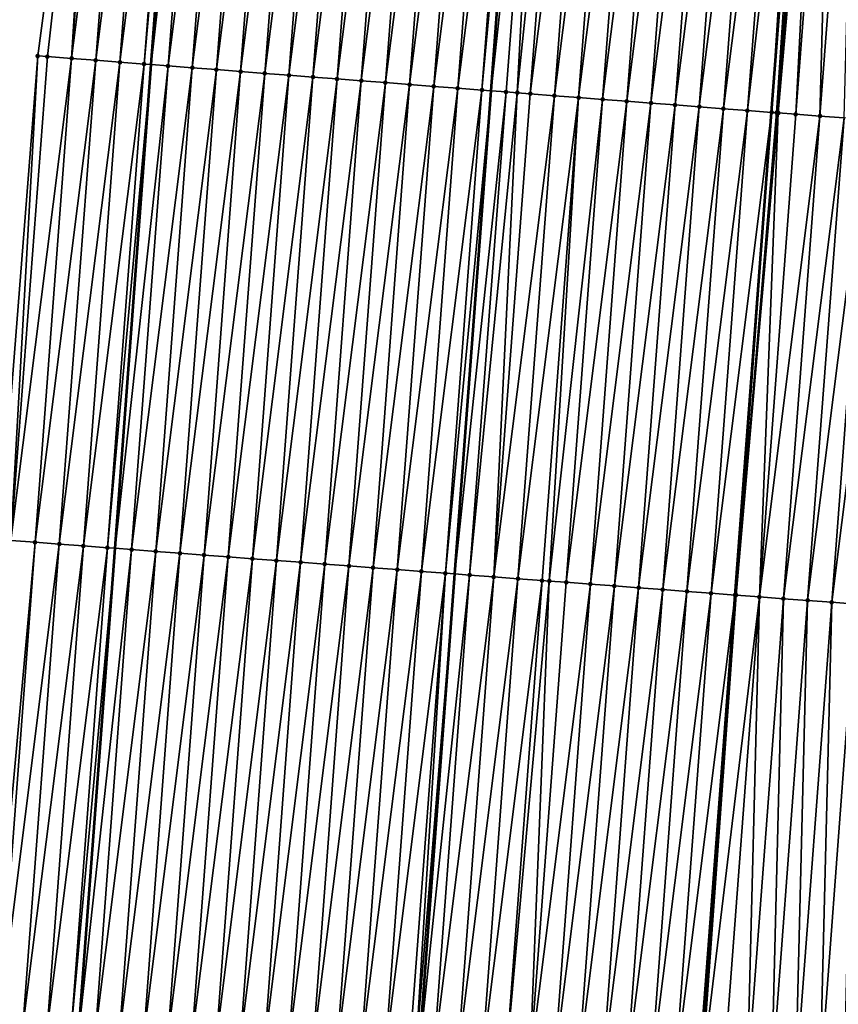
# Model space of a CAD drawing. Header units: feet. Extents: x 2017353 to 2024169, y 808050 to 818690.
# Tile 42 of 256: x 2023398 to 2023431, y 809429 to 809469. Entities that reach past the tile are written whole.
import ezdxf

# ---------------------------------------------------------------- set-up
doc = ezdxf.new("R2010")
doc.units = ezdxf.units.FT
doc.header["$MEASUREMENT"] = 0
for name, color, linetype, lineweight in [('EP_Travel Lane', 172, 'Continuous', 53), ('SB-Road Shots', 141, 'Continuous', 100), ('SB-Road X-Section', 40, 'Continuous', 13), ('STRIPING', 60, 'Continuous', 53)]:
    doc.layers.add(name, color=color, linetype=linetype, lineweight=lineweight)
doc.layers.add('I-77-MM15-17_SB-Surface-BORDER', color=7, linetype='Continuous')
doc.layers.add('I-77-MM15-17_SB-Surface-TIN', color=7, linetype='Continuous')

msp = doc.modelspace()

# ---------------------------------------------------------------- linework, layer by layer
at = {"layer": 'EP_Travel Lane'}
msp.add_polyline3d([(2023374.872318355, 809088.4555400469, 262.5681368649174), (2023376.366932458, 809108.3972775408, 262.8736477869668), (2023377.85328548, 809128.3114751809, 263.1561019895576), (2023379.325691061, 809148.2552912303, 263.4335331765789), (2023380.798091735, 809168.1990408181, 263.7153378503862), (2023382.270516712, 809188.1431195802, 263.9754890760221), (2023383.742879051, 809208.0863499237, 264.2914469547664), (2023385.215270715, 809228.0299774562, 264.5812913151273), (2023386.687627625, 809247.9731342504, 264.902104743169), (2023388.159984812, 809267.9162947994, 265.2226710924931), (2023389.632332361, 809287.8593248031, 265.5518279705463), (2023391.113157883, 809307.8330849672, 265.8393760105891), (2023392.609803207, 809327.7749750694, 266.1241073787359), (2023394.106463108, 809347.7170594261, 266.3951744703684), (2023395.603084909, 809367.6586361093, 266.7019748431), (2023397.099705, 809387.6001900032, 267.0103625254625), (2023398.596334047, 809407.5418632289, 267.3103508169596), (2023400.092989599, 809427.4838896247, 267.585488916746), (2023401.589632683, 809447.4257498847, 267.8723208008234), (2023403.08421103, 809467.4098402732, 268.1568983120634), (2023404.560571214, 809487.3530211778, 268.4612886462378), (2023406.036921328, 809507.2960660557, 268.7746850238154), (2023407.513261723, 809527.2389796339, 269.0967739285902), (2023409.010080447, 809547.1710684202, 269.418258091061)], dxfattribs=at)
at = {"layer": 'I-77-MM15-17_SB-Surface-BORDER', "color": 3, "linetype": 'Continuous', "lineweight": -3}
msp.add_polyline3d([(2023370.419380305, 809088.7922874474, 262.3656593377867), (2023371.829931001, 809108.7404396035, 262.663476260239), (2023372.110809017, 809128.739199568, 262.9090151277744), (2023374.666593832, 809148.6024572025, 263.2241388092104), (2023375.225039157, 809168.6140970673, 263.4787294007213), (2023376.392307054, 809188.5803853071, 263.7597810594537), (2023377.895083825, 809208.5217720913, 264.0494354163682), (2023379.787513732, 809228.433960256, 264.3673757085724), (2023381.391737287, 809248.3671682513, 264.7021621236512), (2023384.484189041, 809268.1900731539, 265.0652128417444), (2023385.981789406, 809288.1316472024, 265.367641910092), (2023388.074353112, 809308.0632015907, 265.6956565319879), (2023388.158011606, 809328.1121520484, 265.9093284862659), (2023390.091649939, 809348.021374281, 266.1850691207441), (2023391.659753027, 809367.957563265, 266.4934809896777), (2023394.080586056, 809387.829142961, 266.8446830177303), (2023393.552755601, 809407.9243038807, 267.0360865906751), (2023396.475965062, 809427.7581698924, 267.3880105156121), (2023396.819310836, 809447.7876846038, 267.5979121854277), (2023398.395795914, 809467.7731568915, 267.90348382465), (2023401.034414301, 809487.6262836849, 268.2698995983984), (2023404.497270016, 809507.4153585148, 268.6927039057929), (2023404.145515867, 809527.499882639, 268.9194632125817), (2023407.532001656, 809547.2850096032, 269.3449094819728)], dxfattribs=at)
at = {"layer": 'I-77-MM15-17_SB-Surface-TIN', "color": 128, "linetype": 'Continuous', "lineweight": -3}
for points in [[(2023398.395795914, 809467.7731568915, 267.90348382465), (2023398.796768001, 809467.7421069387, 267.9236872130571), (2023401.034414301, 809487.6262836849, 268.2698995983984)], [(2023398.796768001, 809467.7421069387, 267.9236872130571), (2023399.793780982, 809467.6648686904, 267.9760840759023), (2023401.034414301, 809487.6262836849, 268.2698995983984)], [(2023399.793780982, 809467.6648686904, 267.9760840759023), (2023401.322524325, 809487.6039629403, 268.285104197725), (2023401.034414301, 809487.6262836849, 268.2698995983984)], [(2023399.793780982, 809467.6648686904, 267.9760840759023), (2023402.319535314, 809487.5266987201, 268.3392197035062), (2023401.322524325, 809487.6039629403, 268.285104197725)], [(2023399.793780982, 809467.6648686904, 267.9760840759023), (2023400.79079122, 809467.5875946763, 268.0308472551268), (2023402.319535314, 809487.5266987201, 268.3392197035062)], [(2023400.79079122, 809467.5875946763, 268.0308472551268), (2023403.316545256, 809487.4494208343, 268.3942393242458), (2023402.319535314, 809487.5266987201, 268.3392197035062)], [(2023400.79079122, 809467.5875946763, 268.0308472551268), (2023401.787799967, 809467.5103012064, 268.0868976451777), (2023403.316545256, 809487.4494208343, 268.3942393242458)], [(2023401.787799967, 809467.5103012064, 268.0868976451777), (2023404.313556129, 809487.3721550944, 268.4484553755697), (2023403.316545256, 809487.4494208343, 268.3942393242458)], [(2023401.787799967, 809467.5103012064, 268.0868976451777), (2023402.784810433, 809467.4330301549, 268.1414647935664), (2023404.313556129, 809487.3721550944, 268.4484553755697)], [(2023402.784810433, 809467.4330301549, 268.1414647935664), (2023404.560571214, 809487.3530211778, 268.4612886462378), (2023404.313556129, 809487.3721550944, 268.4484553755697)], [(2023402.784810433, 809467.4330301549, 268.1414647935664), (2023403.08421103, 809467.4098402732, 268.1568983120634), (2023404.560571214, 809487.3530211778, 268.4612886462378)], [(2023405.310569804, 809487.2949258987, 268.5002536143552), (2023404.560571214, 809487.3530211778, 268.4612886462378), (2023403.08421103, 809467.4098402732, 268.1568983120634)], [(2023403.781824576, 809467.3558070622, 268.1928589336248), (2023405.310569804, 809487.2949258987, 268.5002536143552), (2023403.08421103, 809467.4098402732, 268.1568983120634)], [(2023403.781824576, 809467.3558070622, 268.1928589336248), (2023406.307591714, 809487.2178041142, 268.5449453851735), (2023405.310569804, 809487.2949258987, 268.5002536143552)], [(2023403.781824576, 809467.3558070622, 268.1928589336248), (2023404.778853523, 809467.2787770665, 268.2314775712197), (2023406.307591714, 809487.2178041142, 268.5449453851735)], [(2023404.778853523, 809467.2787770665, 268.2314775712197), (2023407.304637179, 809487.1409895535, 268.5693108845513), (2023406.307591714, 809487.2178041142, 268.5449453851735)], [(2023404.778853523, 809467.2787770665, 268.2314775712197), (2023405.775897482, 809467.2019428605, 268.2571425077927), (2023407.304637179, 809487.1409895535, 268.5693108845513)], [(2023405.775897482, 809467.2019428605, 268.2571425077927), (2023408.301691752, 809487.0642937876, 268.585816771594), (2023407.304637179, 809487.1409895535, 268.5693108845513)], [(2023405.775897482, 809467.2019428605, 268.2571425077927), (2023406.772947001, 809467.1251811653, 268.2780100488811), (2023408.301691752, 809487.0642937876, 268.585816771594)], [(2023406.772947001, 809467.1251811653, 268.2780100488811), (2023409.298746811, 809486.9876043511, 268.6019038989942), (2023408.301691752, 809487.0642937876, 268.585816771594)], [(2023406.772947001, 809467.1251811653, 268.2780100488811), (2023407.769999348, 809467.0484563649, 268.2964365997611), (2023409.298746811, 809486.9876043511, 268.6019038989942)], [(2023407.769999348, 809467.0484563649, 268.2964365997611), (2023410.295799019, 809486.9108777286, 268.6204513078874), (2023409.298746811, 809486.9876043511, 268.6019038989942)], [(2023407.769999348, 809467.0484563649, 268.2964365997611), (2023408.767050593, 809466.97171719, 268.3158141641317), (2023410.295799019, 809486.9108777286, 268.6204513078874)], [(2023408.767050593, 809466.97171719, 268.3158141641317), (2023411.292848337, 809486.8341134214, 268.6414919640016), (2023410.295799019, 809486.9108777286, 268.6204513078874)], [(2023408.767050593, 809466.97171719, 268.3158141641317), (2023409.764099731, 809466.8949505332, 268.3370099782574), (2023411.292848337, 809486.8341134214, 268.6414919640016)], [(2023409.764099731, 809466.8949505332, 268.3370099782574), (2023412.289899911, 809486.7573785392, 268.6605858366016), (2023411.292848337, 809486.8341134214, 268.6414919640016)], [(2023409.764099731, 809466.8949505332, 268.3370099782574), (2023410.761149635, 809466.8181938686, 268.3575446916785), (2023412.289899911, 809486.7573785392, 268.6605858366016)], [(2023410.761149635, 809466.8181938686, 268.3575446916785), (2023413.286953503, 809486.6806699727, 268.6779386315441), (2023412.289899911, 809486.7573785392, 268.6605858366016)], [(2023410.761149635, 809466.8181938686, 268.3575446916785), (2023411.758202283, 809466.7414729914, 268.3757116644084), (2023413.286953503, 809486.6806699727, 268.6779386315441)], [(2023411.758202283, 809466.7414729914, 268.3757116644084), (2023414.284009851, 809486.6039973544, 268.692913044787), (2023413.286953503, 809486.6806699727, 268.6779386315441)], [(2023411.758202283, 809466.7414729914, 268.3757116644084), (2023412.755256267, 809466.6647695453, 268.3927253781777), (2023414.284009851, 809486.6039973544, 268.692913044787)], [(2023412.755256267, 809466.6647695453, 268.3927253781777), (2023415.281064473, 809486.5273022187, 268.7093772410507), (2023414.284009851, 809486.6039973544, 268.692913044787)], [(2023412.755256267, 809466.6647695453, 268.3927253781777), (2023413.752308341, 809466.5880411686, 268.4113885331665), (2023415.281064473, 809486.5273022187, 268.7093772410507)], [(2023413.752308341, 809466.5880411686, 268.4113885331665), (2023416.278113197, 809486.4505301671, 268.7309302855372), (2023415.281064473, 809486.5273022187, 268.7093772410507)], [(2023413.752308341, 809466.5880411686, 268.4113885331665), (2023414.749354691, 809466.5112381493, 268.4349901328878), (2023416.278113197, 809486.4505301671, 268.7309302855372)], [(2023414.749354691, 809466.5112381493, 268.4349901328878), (2023417.275163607, 809486.3737801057, 268.7510284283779), (2023416.278113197, 809486.4505301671, 268.7309302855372)], [(2023414.749354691, 809466.5112381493, 268.4349901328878), (2023415.746402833, 809466.4344585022, 268.4570453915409), (2023417.275163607, 809486.3737801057, 268.7510284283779)], [(2023415.746402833, 809466.4344585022, 268.4570453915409), (2023418.272206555, 809486.2969327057, 268.7775666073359), (2023417.275163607, 809486.3737801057, 268.7510284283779)], [(2023415.746402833, 809466.4344585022, 268.4570453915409), (2023416.743439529, 809466.3575295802, 268.4889768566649), (2023418.272206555, 809486.2969327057, 268.7775666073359)], [(2023416.743439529, 809466.3575295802, 268.4889768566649), (2023418.595620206, 809486.2719970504, 268.7867304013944), (2023418.272206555, 809486.2969327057, 268.7775666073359)], [(2023416.743439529, 809466.3575295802, 268.4889768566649), (2023417.119240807, 809466.3285565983, 268.4995042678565), (2023418.595620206, 809486.2719970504, 268.7867304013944)], [(2023419.269247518, 809486.220059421, 268.8058173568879), (2023418.595620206, 809486.2719970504, 268.7867304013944), (2023417.119240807, 809466.3285565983, 268.4995042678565)], [(2023417.740480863, 809466.2806611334, 268.5169072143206), (2023419.269247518, 809486.220059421, 268.8058173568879), (2023417.119240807, 809466.3285565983, 268.4995042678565)], [(2023417.740480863, 809466.2806611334, 268.5169072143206), (2023418.19828626, 809466.2454045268, 268.527192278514), (2023419.269247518, 809486.220059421, 268.8058173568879)], [(2023418.19828626, 809466.2454045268, 268.527192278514), (2023420.266293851, 809486.1432561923, 268.8294330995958), (2023419.269247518, 809486.220059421, 268.8058173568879)], [(2023418.19828626, 809466.2454045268, 268.527192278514), (2023418.737529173, 809466.2038836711, 268.5388179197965), (2023420.266293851, 809486.1432561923, 268.8294330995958)], [(2023418.737529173, 809466.2038836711, 268.5388179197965), (2023421.263343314, 809486.0664937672, 268.850349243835), (2023420.266293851, 809486.1432561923, 268.8294330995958)], [(2023418.737529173, 809466.2038836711, 268.5388179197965), (2023419.734578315, 809466.1271170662, 268.5600103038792), (2023421.263343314, 809486.0664937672, 268.850349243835)], [(2023419.734578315, 809466.1271170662, 268.5600103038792), (2023422.260391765, 809485.9897181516, 268.8721380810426), (2023421.263343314, 809486.0664937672, 268.850349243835)], [(2023419.734578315, 809466.1271170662, 268.5600103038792), (2023420.731628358, 809466.0503622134, 268.580425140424), (2023422.260391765, 809485.9897181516, 268.8721380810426)], [(2023420.731628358, 809466.0503622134, 268.580425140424), (2023423.257441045, 809485.9129533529, 268.8932112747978), (2023422.260391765, 809485.9897181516, 268.8721380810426)], [(2023421.728677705, 809465.9735982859, 268.6014403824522), (2023423.257441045, 809485.9129533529, 268.8932112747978), (2023420.731628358, 809466.0503622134, 268.580425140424)], [(2023421.728677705, 809465.9735982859, 268.6014403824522), (2023424.254490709, 809485.8361935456, 268.9139542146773), (2023423.257441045, 809485.9129533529, 268.8932112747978)], [(2023421.728677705, 809465.9735982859, 268.6014403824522), (2023422.725727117, 809465.896835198, 268.6224000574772), (2023424.254490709, 809485.8361935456, 268.9139542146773)], [(2023422.725727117, 809465.896835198, 268.6224000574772), (2023425.251539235, 809485.7594189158, 268.935677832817), (2023424.254490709, 809485.8361935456, 268.9139542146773)], [(2023422.725727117, 809465.896835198, 268.6224000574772), (2023423.722778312, 809465.8200953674, 268.641821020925), (2023425.251539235, 809485.7594189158, 268.935677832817)], [(2023423.722778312, 809465.8200953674, 268.641821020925), (2023426.248591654, 809485.682695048, 268.9540429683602), (2023425.251539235, 809485.7594189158, 268.935677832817)], [(2023423.722778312, 809465.8200953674, 268.641821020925), (2023424.719829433, 809465.7433545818, 268.6613051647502), (2023426.248591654, 809485.682695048, 268.9540429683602)], [(2023424.719829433, 809465.7433545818, 268.6613051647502), (2023427.245642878, 809485.6059555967, 268.9734391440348), (2023426.248591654, 809485.682695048, 268.9540429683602)], [(2023424.719829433, 809465.7433545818, 268.6613051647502), (2023425.71688185, 809465.6666306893, 268.6796716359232), (2023427.245642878, 809485.6059555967, 268.9734391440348)], [(2023425.71688185, 809465.6666306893, 268.6796716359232), (2023428.242692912, 809485.5292006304, 268.9938618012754), (2023427.245642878, 809485.6059555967, 268.9734391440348)], [(2023425.71688185, 809465.6666306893, 268.6796716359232), (2023426.713931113, 809465.589865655, 268.7007600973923), (2023428.242692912, 809485.5292006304, 268.9938618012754)], [(2023426.713931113, 809465.589865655, 268.7007600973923), (2023429.239738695, 809485.4523902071, 269.0179535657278), (2023428.242692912, 809485.5292006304, 268.9938618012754)], [(2023426.713931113, 809465.589865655, 268.7007600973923), (2023427.710979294, 809465.5130865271, 268.7227810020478), (2023429.239738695, 809485.4523902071, 269.0179535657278)], [(2023427.710979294, 809465.5130865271, 268.7227810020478), (2023429.996049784, 809485.3941447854, 269.0349602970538), (2023429.239738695, 809485.4523902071, 269.0179535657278)], [(2023427.710979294, 809465.5130865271, 268.7227810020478), (2023428.708033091, 809465.4363806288, 268.7399569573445), (2023429.996049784, 809485.3941447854, 269.0349602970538)], [(2023429.996049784, 809485.3941447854, 269.0349602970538), (2023428.708033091, 809465.4363806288, 268.7399569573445), (2023430.236787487, 809485.3756190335, 269.0394485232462)], [(2023428.909932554, 809465.4208711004, 268.7419147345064), (2023430.236787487, 809485.3756190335, 269.0394485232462), (2023428.708033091, 809465.4363806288, 268.7399569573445)], [(2023428.909932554, 809465.4208711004, 268.7419147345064), (2023430.571210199, 809485.349933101, 269.0424430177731), (2023430.236787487, 809485.3756190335, 269.0394485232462)], [(2023428.909932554, 809465.4208711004, 268.7419147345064), (2023428.978208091, 809465.4156328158, 268.742148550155), (2023430.571210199, 809485.349933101, 269.0424430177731)], [(2023428.978208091, 809465.4156328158, 268.742148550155), (2023430.721625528, 809485.3383959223, 269.0427546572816), (2023430.571210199, 809485.349933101, 269.0424430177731)], [(2023428.978208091, 809465.4156328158, 268.742148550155), (2023429.70511208, 809465.3600033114, 268.7353936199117), (2023430.721625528, 809485.3383959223, 269.0427546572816)], [(2023429.70511208, 809465.3600033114, 268.7353936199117), (2023431.233860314, 809485.2991613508, 269.0402025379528), (2023430.721625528, 809485.3383959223, 269.0427546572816)], [(2023429.70511208, 809465.3600033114, 268.7353936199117), (2023430.702200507, 809465.2837490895, 268.7226861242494), (2023431.233860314, 809485.2991613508, 269.0402025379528)], [(2023430.702200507, 809465.2837490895, 268.7226861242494), (2023432.23094724, 809485.2228875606, 269.0287900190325), (2023431.233860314, 809485.2991613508, 269.0402025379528)], [(2023430.702200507, 809465.2837490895, 268.7226861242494), (2023431.699295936, 809465.2075862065, 268.7039355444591), (2023432.23094724, 809485.2228875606, 269.0287900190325)], [(2023396.819310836, 809447.7876846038, 267.5979121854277), (2023397.288146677, 809447.752159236, 267.6216458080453), (2023398.395795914, 809467.7731568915, 267.90348382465)], [(2023397.288146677, 809447.752159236, 267.6216458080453), (2023398.796768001, 809467.7421069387, 267.9236872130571), (2023398.395795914, 809467.7731568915, 267.90348382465)], [(2023397.288146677, 809447.752159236, 267.6216458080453), (2023399.793780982, 809467.6648686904, 267.9760840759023), (2023398.796768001, 809467.7421069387, 267.9236872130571)], [(2023397.288146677, 809447.752159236, 267.6216458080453), (2023398.285282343, 809447.676521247, 267.6778245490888), (2023399.793780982, 809467.6648686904, 267.9760840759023)], [(2023398.285282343, 809447.676521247, 267.6778245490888), (2023400.79079122, 809467.5875946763, 268.0308472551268), (2023399.793780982, 809467.6648686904, 267.9760840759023)], [(2023398.285282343, 809447.676521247, 267.6778245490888), (2023399.282414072, 809447.6008308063, 267.7376951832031), (2023400.79079122, 809467.5875946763, 268.0308472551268)], [(2023399.282414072, 809447.6008308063, 267.7376951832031), (2023401.787799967, 809467.5103012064, 268.0868976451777), (2023400.79079122, 809467.5875946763, 268.0308472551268)], [(2023399.282414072, 809447.6008308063, 267.7376951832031), (2023400.279544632, 809447.5251247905, 267.7986621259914), (2023401.787799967, 809467.5103012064, 268.0868976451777)], [(2023400.279544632, 809447.5251247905, 267.7986621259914), (2023402.784810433, 809467.4330301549, 268.1414647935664), (2023401.787799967, 809467.5103012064, 268.0868976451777)], [(2023400.279544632, 809447.5251247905, 267.7986621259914), (2023401.276678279, 809447.4494599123, 267.8567334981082), (2023402.784810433, 809467.4330301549, 268.1414647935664)], [(2023401.276678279, 809447.4494599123, 267.8567334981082), (2023403.08421103, 809467.4098402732, 268.1568983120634), (2023402.784810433, 809467.4330301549, 268.1414647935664)], [(2023401.276678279, 809447.4494599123, 267.8567334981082), (2023401.589632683, 809447.4257498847, 267.8723208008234), (2023403.08421103, 809467.4098402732, 268.1568983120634)], [(2023403.781824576, 809467.3558070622, 268.1928589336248), (2023403.08421103, 809467.4098402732, 268.1568983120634), (2023401.589632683, 809447.4257498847, 267.8723208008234)], [(2023402.27382089, 809447.3739144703, 267.9063981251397), (2023403.781824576, 809467.3558070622, 268.1928589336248), (2023401.589632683, 809447.4257498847, 267.8723208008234)], [(2023402.27382089, 809447.3739144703, 267.9063981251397), (2023404.778853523, 809467.2787770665, 268.2314775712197), (2023403.781824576, 809467.3558070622, 268.1928589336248)], [(2023402.27382089, 809447.3739144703, 267.9063981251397), (2023403.270979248, 809447.298578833, 267.9412952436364), (2023404.778853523, 809467.2787770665, 268.2314775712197)], [(2023403.270979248, 809447.298578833, 267.9412952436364), (2023405.775897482, 809467.2019428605, 268.2571425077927), (2023404.778853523, 809467.2787770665, 268.2314775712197)], [(2023403.270979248, 809447.298578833, 267.9412952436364), (2023404.268146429, 809447.2233607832, 267.9679157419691), (2023405.775897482, 809467.2019428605, 268.2571425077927)], [(2023404.268146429, 809447.2233607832, 267.9679157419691), (2023406.772947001, 809467.1251811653, 268.2780100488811), (2023405.775897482, 809467.2019428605, 268.2571425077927)], [(2023404.268146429, 809447.2233607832, 267.9679157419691), (2023405.265320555, 809447.1482352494, 267.9880243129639), (2023406.772947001, 809467.1251811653, 268.2780100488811)], [(2023405.265320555, 809447.1482352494, 267.9880243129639), (2023407.769999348, 809467.0484563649, 268.2964365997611), (2023406.772947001, 809467.1251811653, 268.2780100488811)], [(2023405.265320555, 809447.1482352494, 267.9880243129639), (2023406.262496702, 809447.0731366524, 268.0062368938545), (2023407.769999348, 809467.0484563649, 268.2964365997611)], [(2023406.262496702, 809447.0731366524, 268.0062368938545), (2023408.767050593, 809466.97171719, 268.3158141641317), (2023407.769999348, 809467.0484563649, 268.2964365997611)], [(2023406.262496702, 809447.0731366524, 268.0062368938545), (2023407.259671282, 809446.9980171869, 268.0259183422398), (2023408.767050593, 809466.97171719, 268.3158141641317)], [(2023407.259671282, 809446.9980171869, 268.0259183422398), (2023409.764099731, 809466.8949505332, 268.3370099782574), (2023408.767050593, 809466.97171719, 268.3158141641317)], [(2023407.259671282, 809446.9980171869, 268.0259183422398), (2023408.256841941, 809446.9228454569, 268.0492785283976), (2023409.764099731, 809466.8949505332, 268.3370099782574)], [(2023408.256841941, 809446.9228454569, 268.0492785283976), (2023410.761149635, 809466.8181938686, 268.3575446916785), (2023409.764099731, 809466.8949505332, 268.3370099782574)], [(2023408.256841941, 809446.9228454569, 268.0492785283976), (2023409.25401613, 809446.8477207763, 268.069327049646), (2023410.761149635, 809466.8181938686, 268.3575446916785)], [(2023409.25401613, 809446.8477207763, 268.069327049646), (2023411.758202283, 809466.7414729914, 268.3757116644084), (2023410.761149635, 809466.8181938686, 268.3575446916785)], [(2023409.25401613, 809446.8477207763, 268.069327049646), (2023410.251189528, 809446.7725855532, 268.0901176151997), (2023411.758202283, 809466.7414729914, 268.3757116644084)], [(2023410.251189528, 809446.7725855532, 268.0901176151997), (2023412.755256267, 809466.6647695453, 268.3927253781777), (2023411.758202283, 809466.7414729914, 268.3757116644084)], [(2023410.251189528, 809446.7725855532, 268.0901176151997), (2023411.248365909, 809446.6974900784, 268.1081104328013), (2023412.755256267, 809466.6647695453, 268.3927253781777)], [(2023411.248365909, 809446.6974900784, 268.1081104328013), (2023413.752308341, 809466.5880411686, 268.4113885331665), (2023412.755256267, 809466.6647695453, 268.3927253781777)], [(2023411.248365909, 809446.6974900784, 268.1081104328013), (2023412.245539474, 809446.622357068, 268.1287452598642), (2023413.752308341, 809466.5880411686, 268.4113885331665)], [(2023412.245539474, 809446.622357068, 268.1287452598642), (2023414.749354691, 809466.5112381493, 268.4349901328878), (2023413.752308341, 809466.5880411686, 268.4113885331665)], [(2023412.245539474, 809446.622357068, 268.1287452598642), (2023413.242712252, 809446.5472135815, 268.1501174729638), (2023414.749354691, 809466.5112381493, 268.4349901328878)], [(2023413.242712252, 809446.5472135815, 268.1501174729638), (2023415.746402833, 809466.4344585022, 268.4570453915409), (2023414.749354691, 809466.5112381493, 268.4349901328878)], [(2023413.242712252, 809446.5472135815, 268.1501174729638), (2023414.239885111, 809446.4720711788, 268.1714134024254), (2023415.746402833, 809466.4344585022, 268.4570453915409)], [(2023414.239885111, 809446.4720711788, 268.1714134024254), (2023416.743439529, 809466.3575295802, 268.4889768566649), (2023415.746402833, 809466.4344585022, 268.4570453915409)], [(2023414.239885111, 809446.4720711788, 268.1714134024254), (2023415.237050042, 809446.3968231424, 268.2001445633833), (2023416.743439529, 809466.3575295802, 268.4889768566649)], [(2023415.237050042, 809446.3968231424, 268.2001445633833), (2023417.119240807, 809466.3285565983, 268.4995042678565), (2023416.743439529, 809466.3575295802, 268.4889768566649)], [(2023415.237050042, 809446.3968231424, 268.2001445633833), (2023415.626391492, 809446.3674470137, 268.2110583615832), (2023417.119240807, 809466.3285565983, 268.4995042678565)], [(2023417.740480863, 809466.2806611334, 268.5169072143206), (2023417.119240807, 809466.3285565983, 268.4995042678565), (2023415.626391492, 809446.3674470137, 268.2110583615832)], [(2023416.234215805, 809446.3215861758, 268.2280965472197), (2023417.740480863, 809466.2806611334, 268.5169072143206), (2023415.626391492, 809446.3674470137, 268.2110583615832)], [(2023416.234215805, 809446.3215861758, 268.2280965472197), (2023418.19828626, 809466.2454045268, 268.527192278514), (2023417.740480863, 809466.2806611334, 268.5169072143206)], [(2023416.234215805, 809446.3215861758, 268.2280965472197), (2023417.231386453, 809446.246414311, 268.2514662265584), (2023418.19828626, 809466.2454045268, 268.527192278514)], [(2023417.231386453, 809446.246414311, 268.2514662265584), (2023418.737529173, 809466.2038836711, 268.5388179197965), (2023418.19828626, 809466.2454045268, 268.527192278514)], [(2023417.231386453, 809446.246414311, 268.2514662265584), (2023419.734578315, 809466.1271170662, 268.5600103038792), (2023418.737529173, 809466.2038836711, 268.5388179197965)], [(2023417.231386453, 809446.246414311, 268.2514662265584), (2023418.228563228, 809446.1713240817, 268.2690898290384), (2023419.734578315, 809466.1271170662, 268.5600103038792)], [(2023418.228563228, 809446.1713240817, 268.2690898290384), (2023420.731628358, 809466.0503622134, 268.580425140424), (2023419.734578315, 809466.1271170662, 268.5600103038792)], [(2023418.228563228, 809446.1713240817, 268.2690898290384), (2023419.22573524, 809446.0961703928, 268.2911801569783), (2023420.731628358, 809466.0503622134, 268.580425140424)], [(2023419.22573524, 809446.0961703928, 268.2911801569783), (2023419.519483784, 809446.0740241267, 268.2982034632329), (2023420.731628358, 809466.0503622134, 268.580425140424)], [(2023419.519483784, 809446.0740241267, 268.2982034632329), (2023421.728677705, 809465.9735982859, 268.6014403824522), (2023420.731628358, 809466.0503622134, 268.580425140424)], [(2023419.519483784, 809446.0740241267, 268.2982034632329), (2023420.222906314, 809446.0210042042, 268.3141502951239), (2023421.728677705, 809465.9735982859, 268.6014403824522)], [(2023420.222906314, 809446.0210042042, 268.3141502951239), (2023422.725727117, 809465.896835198, 268.6224000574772), (2023421.728677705, 809465.9735982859, 268.6014403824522)], [(2023420.222906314, 809446.0210042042, 268.3141502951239), (2023421.2200775, 809445.9458395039, 268.337015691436), (2023422.725727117, 809465.896835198, 268.6224000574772)], [(2023421.2200775, 809445.9458395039, 268.337015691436), (2023423.722778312, 809465.8200953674, 268.641821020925), (2023422.725727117, 809465.896835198, 268.6224000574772)], [(2023422.217250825, 809445.8707032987, 268.35787539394), (2023423.722778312, 809465.8200953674, 268.641821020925), (2023421.2200775, 809445.9458395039, 268.337015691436)], [(2023422.217250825, 809445.8707032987, 268.35787539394), (2023424.719829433, 809465.7433545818, 268.6613051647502), (2023423.722778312, 809465.8200953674, 268.641821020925)], [(2023422.217250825, 809445.8707032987, 268.35787539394), (2023423.214424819, 809445.7955760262, 268.3781063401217), (2023424.719829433, 809465.7433545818, 268.6613051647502)], [(2023423.214424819, 809445.7955760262, 268.3781063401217), (2023425.71688185, 809465.6666306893, 268.6796716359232), (2023424.719829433, 809465.7433545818, 268.6613051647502)], [(2023423.214424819, 809445.7955760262, 268.3781063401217), (2023424.211598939, 809445.7204504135, 268.3982204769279), (2023425.71688185, 809465.6666306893, 268.6796716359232)], [(2023424.211598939, 809445.7204504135, 268.3982204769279), (2023426.713931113, 809465.589865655, 268.7007600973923), (2023425.71688185, 809465.6666306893, 268.6796716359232)], [(2023424.211598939, 809445.7204504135, 268.3982204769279), (2023425.208770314, 809445.6452882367, 268.4209082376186), (2023426.713931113, 809465.589865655, 268.7007600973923)], [(2023425.208770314, 809445.6452882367, 268.4209082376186), (2023427.710979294, 809465.5130865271, 268.7227810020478), (2023426.713931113, 809465.589865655, 268.7007600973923)], [(2023425.208770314, 809445.6452882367, 268.4209082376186), (2023426.205941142, 809445.5701187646, 268.4441094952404), (2023427.710979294, 809465.5130865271, 268.7227810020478)], [(2023426.205941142, 809445.5701187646, 268.4441094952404), (2023428.708033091, 809465.4363806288, 268.7399569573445), (2023427.710979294, 809465.5130865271, 268.7227810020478)], [(2023426.205941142, 809445.5701187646, 268.4441094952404), (2023427.199799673, 809445.4952109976, 268.4663927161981), (2023428.708033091, 809465.4363806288, 268.7399569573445)], [(2023427.199799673, 809445.4952109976, 268.4663927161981), (2023427.203112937, 809445.4949621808, 268.4664035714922), (2023428.708033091, 809465.4363806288, 268.7399569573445)], [(2023427.236363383, 809445.4924651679, 268.4665125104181), (2023428.708033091, 809465.4363806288, 268.7399569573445), (2023427.203112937, 809445.4949621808, 268.4664035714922)], [(2023427.236363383, 809445.4924651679, 268.4665125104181), (2023428.909932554, 809465.4208711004, 268.7419147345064), (2023428.708033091, 809465.4363806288, 268.7399569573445)], [(2023427.236363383, 809445.4924651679, 268.4665125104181), (2023428.978208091, 809465.4156328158, 268.742148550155), (2023428.909932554, 809465.4208711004, 268.7419147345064)], [(2023427.236363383, 809445.4924651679, 268.4665125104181), (2023428.200318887, 809445.4202606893, 268.4566651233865), (2023428.978208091, 809465.4156328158, 268.742148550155)], [(2023428.200318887, 809445.4202606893, 268.4566651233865), (2023429.70511208, 809465.3600033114, 268.7353936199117), (2023428.978208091, 809465.4156328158, 268.742148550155)], [(2023428.200318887, 809445.4202606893, 268.4566651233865), (2023430.702200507, 809465.2837490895, 268.7226861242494), (2023429.70511208, 809465.3600033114, 268.7353936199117)], [(2023428.200318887, 809445.4202606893, 268.4566651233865), (2023429.197529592, 809445.3456225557, 268.4424671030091), (2023430.702200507, 809465.2837490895, 268.7226861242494)], [(2023429.197529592, 809445.3456225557, 268.4424671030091), (2023431.699295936, 809465.2075862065, 268.7039355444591), (2023430.702200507, 809465.2837490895, 268.7226861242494)], [(2023429.197529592, 809445.3456225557, 268.4424671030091), (2023430.194743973, 809445.2710334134, 268.4248207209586), (2023431.699295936, 809465.2075862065, 268.7039355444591)], [(2023430.194743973, 809445.2710334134, 268.4248207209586), (2023432.696390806, 809465.1314160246, 268.6856678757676), (2023431.699295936, 809465.2075862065, 268.7039355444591)], [(2023430.194743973, 809445.2710334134, 268.4248207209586), (2023431.191959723, 809445.1964625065, 268.4058907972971), (2023432.696390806, 809465.1314160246, 268.6856678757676)], [(2023431.191959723, 809445.1964625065, 268.4058907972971), (2023433.693485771, 809465.0552470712, 268.6673189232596), (2023432.696390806, 809465.1314160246, 268.6856678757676)], [(2023431.191959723, 809445.1964625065, 268.4058907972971), (2023432.18917408, 809445.1218730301, 268.3882679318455), (2023433.693485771, 809465.0552470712, 268.6673189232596)], [(2023396.475965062, 809427.7581698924, 267.3880105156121), (2023398.285282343, 809447.676521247, 267.6778245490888), (2023397.288146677, 809447.752159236, 267.6216458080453)], [(2023396.475965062, 809427.7581698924, 267.3880105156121), (2023396.788625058, 809427.7344717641, 267.4043114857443), (2023398.285282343, 809447.676521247, 267.6778245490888)], [(2023396.788625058, 809427.7344717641, 267.4043114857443), (2023399.282414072, 809447.6008308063, 267.7376951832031), (2023398.285282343, 809447.676521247, 267.6778245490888)], [(2023396.788625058, 809427.7344717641, 267.4043114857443), (2023397.785763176, 809427.6588664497, 267.4581903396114), (2023399.282414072, 809447.6008308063, 267.7376951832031)], [(2023397.785763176, 809427.6588664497, 267.4581903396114), (2023400.279544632, 809447.5251247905, 267.7986621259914), (2023399.282414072, 809447.6008308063, 267.7376951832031)], [(2023397.785763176, 809427.6588664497, 267.4581903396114), (2023398.782899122, 809427.5832321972, 267.5141060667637), (2023400.279544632, 809447.5251247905, 267.7986621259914)], [(2023398.782899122, 809427.5832321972, 267.5141060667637), (2023401.276678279, 809447.4494599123, 267.8567334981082), (2023400.279544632, 809447.5251247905, 267.7986621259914)], [(2023398.782899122, 809427.5832321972, 267.5141060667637), (2023399.780035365, 809427.507601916, 267.5697422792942), (2023401.276678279, 809447.4494599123, 267.8567334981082)], [(2023399.780035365, 809427.507601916, 267.5697422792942), (2023401.589632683, 809447.4257498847, 267.8723208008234), (2023401.276678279, 809447.4494599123, 267.8567334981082)], [(2023399.780035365, 809427.507601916, 267.5697422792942), (2023400.092989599, 809427.4838896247, 267.585488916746), (2023401.589632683, 809447.4257498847, 267.8723208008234)], [(2023402.27382089, 809447.3739144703, 267.9063981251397), (2023401.589632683, 809447.4257498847, 267.8723208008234), (2023400.092989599, 809427.4838896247, 267.585488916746)], [(2023400.777177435, 809427.4320492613, 267.6199145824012), (2023402.27382089, 809447.3739144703, 267.9063981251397), (2023400.092989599, 809427.4838896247, 267.585488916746)], [(2023400.777177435, 809427.4320492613, 267.6199145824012), (2023403.270979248, 809447.298578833, 267.9412952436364), (2023402.27382089, 809447.3739144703, 267.9063981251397)], [(2023400.777177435, 809427.4320492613, 267.6199145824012), (2023401.774334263, 809427.3566932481, 267.6562458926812), (2023403.270979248, 809447.298578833, 267.9412952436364)], [(2023401.774334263, 809427.3566932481, 267.6562458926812), (2023404.268146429, 809447.2233607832, 267.9679157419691), (2023403.270979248, 809447.298578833, 267.9412952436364)], [(2023401.774334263, 809427.3566932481, 267.6562458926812), (2023402.771500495, 809427.2814625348, 267.6837577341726), (2023404.268146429, 809447.2233607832, 267.9679157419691)], [(2023402.771500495, 809427.2814625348, 267.6837577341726), (2023405.265320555, 809447.1482352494, 267.9880243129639), (2023404.268146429, 809447.2233607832, 267.9679157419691)], [(2023402.771500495, 809427.2814625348, 267.6837577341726), (2023403.768671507, 809427.2062955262, 267.7067855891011), (2023405.265320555, 809447.1482352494, 267.9880243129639)], [(2023403.768671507, 809427.2062955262, 267.7067855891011), (2023406.262496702, 809447.0731366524, 268.0062368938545), (2023405.265320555, 809447.1482352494, 267.9880243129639)], [(2023403.768671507, 809427.2062955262, 267.7067855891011), (2023404.765847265, 809427.1311917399, 267.7253634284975), (2023406.262496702, 809447.0731366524, 268.0062368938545)], [(2023404.765847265, 809427.1311917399, 267.7253634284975), (2023407.259671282, 809446.9980171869, 268.0259183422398), (2023406.262496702, 809447.0731366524, 268.0062368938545)], [(2023404.765847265, 809427.1311917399, 267.7253634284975), (2023405.76302021, 809427.0560504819, 267.7465787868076), (2023407.259671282, 809446.9980171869, 268.0259183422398)], [(2023405.76302021, 809427.0560504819, 267.7465787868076), (2023408.256841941, 809446.9228454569, 268.0492785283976), (2023407.259671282, 809446.9980171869, 268.0259183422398)], [(2023405.76302021, 809427.0560504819, 267.7465787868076), (2023406.76019251, 809426.980900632, 267.768398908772), (2023408.256841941, 809446.9228454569, 268.0492785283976)], [(2023406.76019251, 809426.980900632, 267.768398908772), (2023409.25401613, 809446.8477207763, 268.069327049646), (2023408.256841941, 809446.9228454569, 268.0492785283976)], [(2023406.76019251, 809426.980900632, 267.768398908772), (2023407.757367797, 809426.9057905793, 267.7874178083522), (2023409.25401613, 809446.8477207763, 268.069327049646)], [(2023407.757367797, 809426.9057905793, 267.7874178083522), (2023410.251189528, 809446.7725855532, 268.0901176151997), (2023409.25401613, 809446.8477207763, 268.069327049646)], [(2023407.757367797, 809426.9057905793, 267.7874178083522), (2023408.754541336, 809426.8306572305, 267.8080764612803), (2023410.251189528, 809446.7725855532, 268.0901176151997)], [(2023408.754541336, 809426.8306572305, 267.8080764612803), (2023411.248365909, 809446.6974900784, 268.1081104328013), (2023410.251189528, 809446.7725855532, 268.0901176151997)], [(2023408.754541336, 809426.8306572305, 267.8080764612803), (2023409.751718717, 809426.7555750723, 267.8251319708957), (2023411.248365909, 809446.6974900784, 268.1081104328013)], [(2023409.751718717, 809426.7555750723, 267.8251319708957), (2023412.245539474, 809446.622357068, 268.1287452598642), (2023411.248365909, 809446.6974900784, 268.1081104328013)], [(2023409.751718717, 809426.7555750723, 267.8251319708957), (2023410.748893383, 809426.6804567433, 267.8447334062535), (2023412.245539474, 809446.622357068, 268.1287452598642)], [(2023410.748893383, 809426.6804567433, 267.8447334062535), (2023413.242712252, 809446.5472135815, 268.1501174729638), (2023412.245539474, 809446.622357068, 268.1287452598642)], [(2023410.748893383, 809426.6804567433, 267.8447334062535), (2023411.746061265, 809426.6052480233, 267.8706972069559), (2023413.242712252, 809446.5472135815, 268.1501174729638)], [(2023411.746061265, 809426.6052480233, 267.8706972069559), (2023414.239885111, 809446.4720711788, 268.1714134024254), (2023413.242712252, 809446.5472135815, 268.1501174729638)], [(2023411.746061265, 809426.6052480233, 267.8706972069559), (2023412.743235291, 809426.5301211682, 267.8908987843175), (2023414.239885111, 809446.4720711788, 268.1714134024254)], [(2023412.743235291, 809426.5301211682, 267.8908987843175), (2023415.237050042, 809446.3968231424, 268.2001445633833), (2023414.239885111, 809446.4720711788, 268.1714134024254)], [(2023412.743235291, 809426.5301211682, 267.8908987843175), (2023413.740394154, 809426.4547922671, 267.9253217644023), (2023415.237050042, 809446.3968231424, 268.2001445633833)], [(2023413.740394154, 809426.4547922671, 267.9253217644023), (2023414.002947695, 809426.4349740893, 267.9332624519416), (2023415.237050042, 809446.3968231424, 268.2001445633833)], [(2023414.002947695, 809426.4349740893, 267.9332624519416), (2023415.626391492, 809446.3674470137, 268.2110583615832), (2023415.237050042, 809446.3968231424, 268.2001445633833)], [(2023414.002947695, 809426.4349740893, 267.9332624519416), (2023414.129736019, 809426.4254216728, 267.9358460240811), (2023415.626391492, 809446.3674470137, 268.2110583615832)], [(2023416.234215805, 809446.3215861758, 268.2280965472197), (2023415.626391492, 809446.3674470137, 268.2110583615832), (2023414.129736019, 809426.4254216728, 267.9358460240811)], [(2023414.737565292, 809426.3796269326, 267.948231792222), (2023416.234215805, 809446.3215861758, 268.2280965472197), (2023414.129736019, 809426.4254216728, 267.9358460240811)], [(2023414.737565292, 809426.3796269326, 267.948231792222), (2023417.231386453, 809446.246414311, 268.2514662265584), (2023416.234215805, 809446.3215861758, 268.2280965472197)], [(2023414.737565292, 809426.3796269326, 267.948231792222), (2023415.734736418, 809426.304461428, 267.9711537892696), (2023417.231386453, 809446.246414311, 268.2514662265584)], [(2023415.734736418, 809426.304461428, 267.9711537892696), (2023418.228563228, 809446.1713240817, 268.2690898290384), (2023417.231386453, 809446.246414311, 268.2514662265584)], [(2023415.734736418, 809426.304461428, 267.9711537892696), (2023416.731910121, 809426.2293302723, 267.9916580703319), (2023418.228563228, 809446.1713240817, 268.2690898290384)], [(2023416.731910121, 809426.2293302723, 267.9916580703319), (2023419.22573524, 809446.0961703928, 268.2911801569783), (2023418.228563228, 809446.1713240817, 268.2690898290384)], [(2023416.731910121, 809426.2293302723, 267.9916580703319), (2023417.729084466, 809426.15420766, 268.0115610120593), (2023419.22573524, 809446.0961703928, 268.2911801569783)], [(2023417.729084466, 809426.15420766, 268.0115610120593), (2023419.519483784, 809446.0740241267, 268.2982034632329), (2023419.22573524, 809446.0961703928, 268.2911801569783)], [(2023417.729084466, 809426.15420766, 268.0115610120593), (2023418.726257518, 809426.0790678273, 268.032676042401), (2023419.519483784, 809446.0740241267, 268.2982034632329)], [(2023418.726257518, 809426.0790678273, 268.032676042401), (2023420.222906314, 809446.0210042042, 268.3141502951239), (2023419.519483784, 809446.0740241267, 268.2982034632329)], [(2023418.726257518, 809426.0790678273, 268.032676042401), (2023421.2200775, 809445.9458395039, 268.337015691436), (2023420.222906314, 809446.0210042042, 268.3141502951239)], [(2023418.726257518, 809426.0790678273, 268.032676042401), (2023419.723429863, 809426.0039185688, 268.0544545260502), (2023421.2200775, 809445.9458395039, 268.337015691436)], [(2023419.723429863, 809426.0039185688, 268.0544545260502), (2023422.217250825, 809445.8707032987, 268.35787539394), (2023421.2200775, 809445.9458395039, 268.337015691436)], [(2023419.723429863, 809426.0039185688, 268.0544545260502), (2023420.720605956, 809425.9288192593, 268.072717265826), (2023422.217250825, 809445.8707032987, 268.35787539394)], [(2023420.720605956, 809425.9288192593, 268.072717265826), (2023423.214424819, 809445.7955760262, 268.3781063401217), (2023422.217250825, 809445.8707032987, 268.35787539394)], [(2023421.717779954, 809425.8536920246, 268.0929455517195), (2023423.214424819, 809445.7955760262, 268.3781063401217), (2023420.720605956, 809425.9288192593, 268.072717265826)], [(2023421.717779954, 809425.8536920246, 268.0929455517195), (2023424.211598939, 809445.7204504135, 268.3982204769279), (2023423.214424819, 809445.7955760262, 268.3781063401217)], [(2023421.717779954, 809425.8536920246, 268.0929455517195), (2023422.714954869, 809425.7785770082, 268.1123138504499), (2023424.211598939, 809445.7204504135, 268.3982204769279)], [(2023422.714954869, 809425.7785770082, 268.1123138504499), (2023425.208770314, 809445.6452882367, 268.4209082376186), (2023424.211598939, 809445.7204504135, 268.3982204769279)], [(2023422.714954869, 809425.7785770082, 268.1123138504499), (2023423.712127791, 809425.7034354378, 268.1335511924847), (2023425.208770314, 809445.6452882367, 268.4209082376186)], [(2023423.712127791, 809425.7034354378, 268.1335511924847), (2023426.205941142, 809445.5701187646, 268.4441094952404), (2023425.208770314, 809445.6452882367, 268.4209082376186)], [(2023423.712127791, 809425.7034354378, 268.1335511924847), (2023424.709298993, 809425.628270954, 268.1564013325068), (2023426.205941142, 809445.5701187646, 268.4441094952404)], [(2023424.709298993, 809425.628270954, 268.1564013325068), (2023427.199799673, 809445.4952109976, 268.4663927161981), (2023426.205941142, 809445.5701187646, 268.4441094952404)], [(2023424.709298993, 809425.628270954, 268.1564013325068), (2023425.706476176, 809425.5531861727, 268.1736414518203), (2023427.199799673, 809445.4952109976, 268.4663927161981)], [(2023427.199799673, 809445.4952109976, 268.4663927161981), (2023425.706476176, 809425.5531861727, 268.1736414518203), (2023427.203112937, 809445.4949621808, 268.4664035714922)], [(2023427.236363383, 809445.4924651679, 268.4665125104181), (2023427.203112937, 809445.4949621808, 268.4664035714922), (2023425.706476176, 809425.5531861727, 268.1736414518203)], [(2023425.783654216, 809425.5473863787, 268.1741704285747), (2023427.236363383, 809445.4924651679, 268.4665125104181), (2023425.706476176, 809425.5531861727, 268.1736414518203)], [(2023425.783654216, 809425.5473863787, 268.1741704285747), (2023425.81575432, 809425.544975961, 268.1742610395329), (2023427.236363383, 809445.4924651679, 268.4665125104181)], [(2023425.81575432, 809425.544975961, 268.1742610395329), (2023428.200318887, 809445.4202606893, 268.4566651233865), (2023427.236363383, 809445.4924651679, 268.4665125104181)], [(2023425.81575432, 809425.544975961, 268.1742610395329), (2023426.703679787, 809425.478453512, 268.1660969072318), (2023428.200318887, 809445.4202606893, 268.4566651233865)], [(2023426.703679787, 809425.478453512, 268.1660969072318), (2023427.700889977, 809425.4038085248, 268.1523812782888), (2023428.200318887, 809445.4202606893, 268.4566651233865)], [(2023427.700889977, 809425.4038085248, 268.1523812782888), (2023429.197529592, 809445.3456225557, 268.4424671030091), (2023428.200318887, 809445.4202606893, 268.4566651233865)], [(2023427.700889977, 809425.4038085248, 268.1523812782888), (2023428.698104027, 809425.329214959, 268.1350462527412), (2023429.197529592, 809445.3456225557, 268.4424671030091)], [(2023428.698104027, 809425.329214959, 268.1350462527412), (2023430.194743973, 809445.2710334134, 268.4248207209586), (2023429.197529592, 809445.3456225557, 268.4424671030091)], [(2023428.698104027, 809425.329214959, 268.1350462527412), (2023429.69532056, 809425.2546544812, 268.1153822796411), (2023430.194743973, 809445.2710334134, 268.4248207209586)], [(2023429.69532056, 809425.2546544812, 268.1153822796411), (2023431.191959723, 809445.1964625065, 268.4058907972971), (2023430.194743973, 809445.2710334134, 268.4248207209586)], [(2023429.69532056, 809425.2546544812, 268.1153822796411), (2023430.69253647, 809425.1800856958, 268.0963030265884), (2023431.191959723, 809445.1964625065, 268.4058907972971)], [(2023430.69253647, 809425.1800856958, 268.0963030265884), (2023432.18917408, 809445.1218730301, 268.3882679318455), (2023431.191959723, 809445.1964625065, 268.4058907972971)], [(2023430.69253647, 809425.1800856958, 268.0963030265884), (2023431.689750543, 809425.1054924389, 268.0789462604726), (2023432.18917408, 809445.1218730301, 268.3882679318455)]]:
    msp.add_3dface(points, dxfattribs=at)
at = {"layer": 'SB-Road Shots', "lineweight": 100}
for p in [(2023398.395795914, 809467.7731568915, 267.90348382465), (2023398.796768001, 809467.7421069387, 267.9236872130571), (2023399.793780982, 809467.6648686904, 267.9760840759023), (2023400.79079122, 809467.5875946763, 268.0308472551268), (2023401.787799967, 809467.5103012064, 268.0868976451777), (2023402.784810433, 809467.4330301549, 268.1414647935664), (2023403.781824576, 809467.3558070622, 268.1928589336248), (2023404.778853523, 809467.2787770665, 268.2314775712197), (2023405.775897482, 809467.2019428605, 268.2571425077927), (2023406.772947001, 809467.1251811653, 268.2780100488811), (2023407.769999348, 809467.0484563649, 268.2964365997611), (2023408.767050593, 809466.97171719, 268.3158141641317), (2023409.764099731, 809466.8949505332, 268.3370099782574), (2023410.761149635, 809466.8181938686, 268.3575446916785), (2023411.758202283, 809466.7414729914, 268.3757116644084), (2023412.755256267, 809466.6647695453, 268.3927253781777), (2023413.752308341, 809466.5880411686, 268.4113885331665), (2023414.749354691, 809466.5112381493, 268.4349901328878), (2023415.746402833, 809466.4344585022, 268.4570453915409), (2023416.743439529, 809466.3575295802, 268.4889768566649), (2023417.740480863, 809466.2806611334, 268.5169072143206), (2023418.19828626, 809466.2454045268, 268.527192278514), (2023418.737529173, 809466.2038836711, 268.5388179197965), (2023419.734578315, 809466.1271170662, 268.5600103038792), (2023420.731628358, 809466.0503622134, 268.580425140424), (2023421.728677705, 809465.9735982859, 268.6014403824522), (2023422.725727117, 809465.896835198, 268.6224000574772), (2023423.722778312, 809465.8200953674, 268.641821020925), (2023424.719829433, 809465.7433545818, 268.6613051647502), (2023425.71688185, 809465.6666306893, 268.6796716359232), (2023426.713931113, 809465.589865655, 268.7007600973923), (2023427.710979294, 809465.5130865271, 268.7227810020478), (2023428.708033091, 809465.4363806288, 268.7399569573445), (2023428.909932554, 809465.4208711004, 268.7419147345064), (2023428.978208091, 809465.4156328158, 268.742148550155), (2023429.70511208, 809465.3600033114, 268.7353936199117), (2023430.702200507, 809465.2837490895, 268.7226861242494), (2023398.285282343, 809447.676521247, 267.6778245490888), (2023399.282414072, 809447.6008308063, 267.7376951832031), (2023400.279544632, 809447.5251247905, 267.7986621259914), (2023401.276678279, 809447.4494599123, 267.8567334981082), (2023402.27382089, 809447.3739144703, 267.9063981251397), (2023403.270979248, 809447.298578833, 267.9412952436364), (2023404.268146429, 809447.2233607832, 267.9679157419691), (2023405.265320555, 809447.1482352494, 267.9880243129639), (2023406.262496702, 809447.0731366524, 268.0062368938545), (2023407.259671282, 809446.9980171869, 268.0259183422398), (2023408.256841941, 809446.9228454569, 268.0492785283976), (2023409.25401613, 809446.8477207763, 268.069327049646), (2023410.251189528, 809446.7725855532, 268.0901176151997), (2023411.248365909, 809446.6974900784, 268.1081104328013), (2023412.245539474, 809446.622357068, 268.1287452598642), (2023413.242712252, 809446.5472135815, 268.1501174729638), (2023414.239885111, 809446.4720711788, 268.1714134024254), (2023415.237050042, 809446.3968231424, 268.2001445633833), (2023416.234215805, 809446.3215861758, 268.2280965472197), (2023417.231386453, 809446.246414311, 268.2514662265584), (2023418.228563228, 809446.1713240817, 268.2690898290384), (2023419.22573524, 809446.0961703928, 268.2911801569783), (2023419.519483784, 809446.0740241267, 268.2982034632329), (2023420.222906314, 809446.0210042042, 268.3141502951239), (2023421.2200775, 809445.9458395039, 268.337015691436), (2023422.217250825, 809445.8707032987, 268.35787539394), (2023423.214424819, 809445.7955760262, 268.3781063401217), (2023424.211598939, 809445.7204504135, 268.3982204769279), (2023425.208770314, 809445.6452882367, 268.4209082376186), (2023426.205941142, 809445.5701187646, 268.4441094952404), (2023427.199799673, 809445.4952109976, 268.4663927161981), (2023427.203112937, 809445.494962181, 268.4664035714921), (2023427.236363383, 809445.4924651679, 268.4665125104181), (2023428.200318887, 809445.4202606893, 268.4566651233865), (2023429.197529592, 809445.3456225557, 268.4424671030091), (2023430.194743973, 809445.2710334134, 268.4248207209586), (2023431.191959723, 809445.1964625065, 268.4058907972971)]:
    msp.add_point(p, dxfattribs=at)
at = {"layer": 'SB-Road X-Section', "extrusion": (0.07643750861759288, 0.9969591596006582, 0.0151572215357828), "elevation": 961673.9038382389, "flags": 128}
msp.add_lwpolyline([(-1955644.920106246, -14309.77759641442), (-1955643.920106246, -14309.71577897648), (-1955642.920106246, -14309.65465309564), (-1955641.920106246, -14309.59459792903), (-1955640.920106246, -14309.54688215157), (-1955639.920106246, -14309.49409111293), (-1955638.920106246, -14309.42232798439), (-1955637.920106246, -14309.39136469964), (-1955636.920106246, -14309.37551318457), (-1955635.920106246, -14309.36245500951), (-1955634.920106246, -14309.34369860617), (-1955633.920106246, -14309.32018689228), (-1955632.920106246, -14309.29866755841), (-1955631.920106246, -14309.28089801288), (-1955630.920106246, -14309.26254695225), (-1955629.920106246, -14309.24427718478), (-1955628.920106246, -14309.22552445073), (-1955627.920106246, -14309.21281549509), (-1955627.191076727, -14309.20605978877), (-1955627.122600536, -14309.20629363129), (-1955626.920106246, -14309.20825163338), (-1955625.920106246, -14309.22542956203), (-1955624.920106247, -14309.24745299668), (-1955623.920106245, -14309.26854388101), (-1955622.920106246, -14309.28691246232), (-1955621.920106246, -14309.30639884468), (-1955620.920106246, -14309.32582203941), (-1955619.920106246, -14309.34678412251), (-1955618.920106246, -14309.36780177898), (-1955617.920106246, -14309.388218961), (-1955616.920106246, -14309.40941377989), (-1955616.379267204, -14309.42104075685), (-1955615.920106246, -14309.4313270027), (-1955614.920106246, -14309.45926056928), (-1955613.920106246, -14309.49119570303), (-1955612.920106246, -14309.51325349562), (-1955611.920106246, -14309.53685780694), (-1955610.920106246, -14309.55552310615), (-1955609.920106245, -14309.57253877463), (-1955608.920106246, -14309.59070783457), (-1955607.920106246, -14309.61124490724), (-1955606.920106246, -14309.63244315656), (-1955605.920106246, -14309.65182294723), (-1955604.920106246, -14309.67025161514), (-1955603.920106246, -14309.69112155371), (-1955602.920106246, -14309.71678943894), (-1955601.920106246, -14309.75541251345), (-1955600.920106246, -14309.80681255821), (-1955599.920106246, -14309.86138597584), (-1955598.920106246, -14309.91744280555), (-1955597.920106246, -14309.97221227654), (-1955596.920106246, -14310.02461515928), (-1955596.51793387, -14310.04482086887)], dxfattribs=at)
at = {"layer": 'SB-Road X-Section', "extrusion": (0.07483225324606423, 0.9970943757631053, 0.01424569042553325), "elevation": 958514.9918911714, "flags": 128}
msp.add_lwpolyline([(-1957191.857932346, -13388.21132772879), (-1957190.857932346, -13388.14352083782), (-1957189.857932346, -13388.07784021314), (-1957188.857932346, -13388.01149161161), (-1957187.857932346, -13387.96206464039), (-1957186.857932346, -13387.89571325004), (-1957185.857932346, -13387.82845822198), (-1957184.857932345, -13387.79639370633), (-1957183.857932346, -13387.77842501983), (-1957182.857932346, -13387.75946835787), (-1957181.857932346, -13387.7388722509), (-1957180.857932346, -13387.71754158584), (-1957179.857932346, -13387.69750450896), (-1957178.857932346, -13387.67808936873), (-1957177.857932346, -13387.66046471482), (-1957176.857932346, -13387.64153287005), (-1957175.857932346, -13387.62388469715), (-1957174.857932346, -13387.60968523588), (-1957173.89127642, -13387.59983684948), (-1957173.857932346, -13387.59994579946), (-1957173.854609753, -13387.59995665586), (-1957172.857932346, -13387.62224213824), (-1957171.857932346, -13387.64544575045), (-1957170.857932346, -13387.66813581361), (-1957169.857932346, -13387.6882519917), (-1957168.857932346, -13387.70848499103), (-1957167.857932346, -13387.72934681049), (-1957166.857932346, -13387.7522145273), (-1957166.152514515, -13387.76816297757), (-1957165.857932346, -13387.77518699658), (-1957164.857932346, -13387.79727956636), (-1957163.857932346, -13387.81490495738), (-1957162.857932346, -13387.8382770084), (-1957161.857932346, -13387.86623182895), (-1957160.857932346, -13387.89496590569), (-1957159.857932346, -13387.91626399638), (-1957158.857932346, -13387.93763837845), (-1957157.857932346, -13387.95827529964), (-1957156.857932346, -13387.97626994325), (-1957155.857932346, -13387.99706261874), (-1957154.857932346, -13388.01711317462), (-1957153.857932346, -13388.04047573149), (-1957152.857932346, -13388.06015917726), (-1957151.857932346, -13388.07837360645), (-1957150.857932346, -13388.09848421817), (-1957149.857932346, -13388.12510741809), (-1957148.857932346, -13388.16000807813), (-1957147.857932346, -13388.20967774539), (-1957146.857932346, -13388.2677550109), (-1957145.857932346, -13388.32872814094), (-1957144.857932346, -13388.38860485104), (-1957143.857932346, -13388.4447892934), (-1957143.38775261, -13388.46852532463)], dxfattribs=at)
at = {"layer": 'STRIPING'}
for points in [[(2023388.676885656, 809087.4163303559, 262.8762141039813), (2023390.17150229, 809107.3581016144, 263.1794278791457), (2023391.666120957, 809127.2869078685, 263.4708328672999), (2023393.164265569, 809147.2287036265, 263.7561217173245), (2023394.66242282, 809167.1706676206, 264.0303387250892), (2023396.160546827, 809187.1121891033, 264.3336815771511), (2023397.658668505, 809207.0536795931, 264.6390533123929), (2023399.156782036, 809226.9950616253, 264.9515735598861), (2023400.654895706, 809246.9364455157, 265.2639679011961), (2023402.153009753, 809266.8778344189, 265.5760323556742), (2023403.651135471, 809286.8193786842, 265.8778722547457), (2023405.149922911, 809306.7748649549, 266.1722815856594), (2023406.646562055, 809326.7166727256, 266.462808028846), (2023408.143209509, 809346.6585912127, 266.7455453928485), (2023409.639841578, 809366.6003047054, 267.0427115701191), (2023411.136454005, 809386.5417564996, 267.3582903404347), (2023412.63309683, 809406.4836133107, 267.6453611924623), (2023414.129736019, 809426.4254216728, 267.9358460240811), (2023415.626391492, 809446.3674470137, 268.2110583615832), (2023417.119240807, 809466.3285565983, 268.4995042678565), (2023418.595620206, 809486.2719970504, 268.7867304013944), (2023420.071988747, 809506.2152908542, 269.083660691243), (2023421.548339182, 809526.1583400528, 269.3967744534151), (2023423.031739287, 809546.0962374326, 269.7258827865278)], [(2023400.486010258, 809086.5274507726, 263.1321483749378), (2023401.980633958, 809106.4693163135, 263.4289642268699), (2023403.469131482, 809126.411666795, 263.7235747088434), (2023404.941534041, 809146.3556583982, 263.9895308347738), (2023406.413919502, 809166.2994183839, 264.2707285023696), (2023407.886290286, 809186.2429795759, 264.5650077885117), (2023409.358640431, 809206.1862612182, 264.8776828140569), (2023410.830979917, 809226.1293984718, 265.1998593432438), (2023412.303313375, 809246.0724540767, 265.527408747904), (2023413.775676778, 809266.0159152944, 265.8282668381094), (2023415.248023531, 809285.9591509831, 266.1439658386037), (2023416.726634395, 809305.9022473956, 266.4369691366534), (2023418.223286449, 809325.8442271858, 266.7153876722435), (2023419.719941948, 809345.7862528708, 266.9905757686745), (2023421.216569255, 809365.7279029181, 267.2922038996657), (2023422.713202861, 809385.6696368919, 267.5879246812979), (2023424.209836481, 809405.6113710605, 267.8836317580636), (2023425.706476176, 809425.5531861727, 268.1736414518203), (2023427.203112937, 809445.4949621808, 268.4664035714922), (2023428.708033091, 809465.4363806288, 268.7399569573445), (2023430.236787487, 809485.3756190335, 269.0394485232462), (2023431.765525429, 809505.3146428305, 269.3531387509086), (2023433.294300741, 809525.2541540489, 269.6345806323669), (2023434.753751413, 809545.1982023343, 269.9499873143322)]]:
    msp.add_polyline3d(points, dxfattribs=at)

doc.saveas('drawing.dxf')
